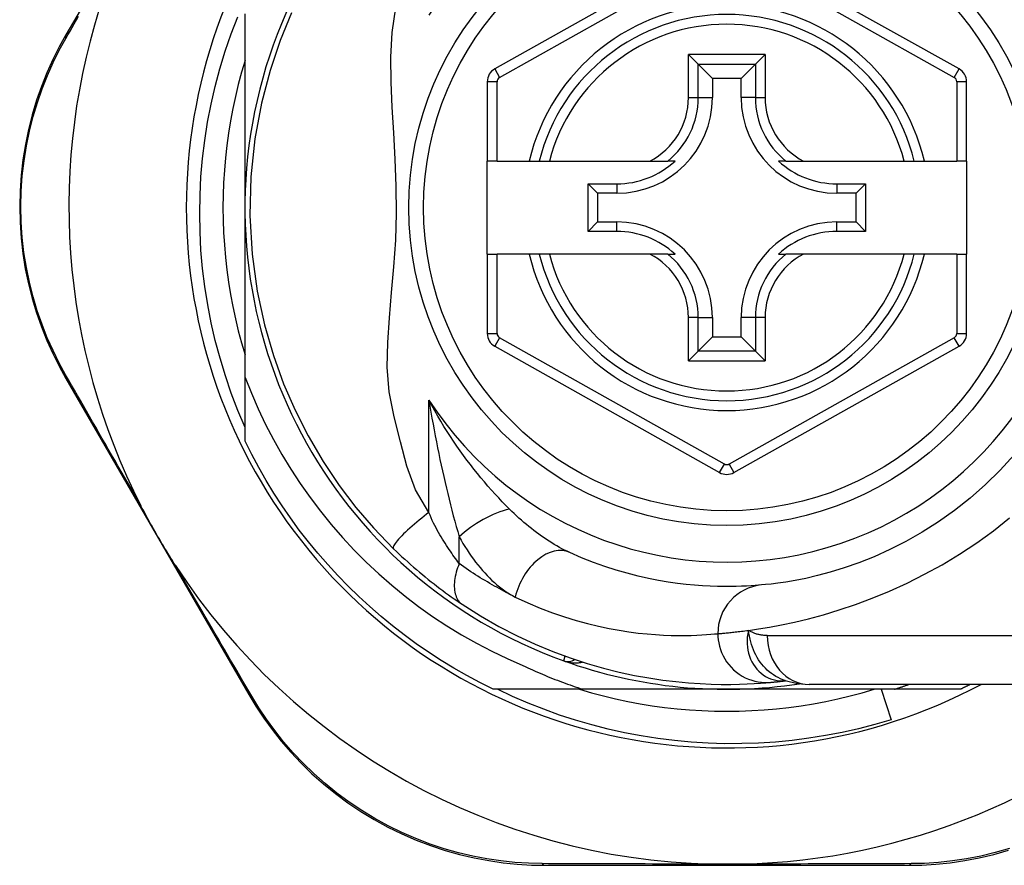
# Model space of a CAD drawing. Header units: inches. Extents: x 11 to 342, y 26 to 169.
# Tile 57 of 110: x 80.33 to 81.123, y 97.973 to 98.654. Entities that reach past the tile are written whole.
import ezdxf

# ---------------------------------------------------------------- set-up
doc = ezdxf.new("R2010")
doc.units = ezdxf.units.IN
doc.header["$MEASUREMENT"] = 0
doc.layers.add('Visible Edges(ANSI)', color=7, linetype='Continuous', lineweight=25)
doc.layers.add('Visible Tangent Edges(ANSI)', color=7, linetype='Continuous', lineweight=25)

msp = doc.modelspace()

# ---------------------------------------------------------------- linework, layer by layer
at = {"layer": 'Visible Edges(ANSI)'}
for p, q in [((80.40974, 98.7147), (80.36748, 98.64195)), ((80.89363, 98.71619), (80.71261, 98.61455)), ((81.08638, 98.61455), (80.90519, 98.71619)), ((80.51162, 98.5029), (80.51162, 98.65881)), ((80.86858, 98.62625), (80.87642, 98.61841)), ((80.92241, 98.61841), (80.93025, 98.62625)), ((80.87642, 98.61841), (80.88785, 98.60698)), ((80.92241, 98.61841), (80.91098, 98.60698)), ((80.70659, 98.60425), (80.70659, 98.5403)), ((80.88785, 98.60698), (80.88785, 98.59148)), ((80.91098, 98.60698), (80.88785, 98.60698)), ((80.91098, 98.59148), (80.91098, 98.60698)), ((81.09241, 98.5403), (81.09241, 98.60425)), ((80.71446, 98.5403), (80.70659, 98.5403)), ((80.70659, 98.4655), (80.70659, 98.5403)), ((80.71446, 98.5403), (80.74037, 98.5403)), ((80.74037, 98.5403), (80.74847, 98.5403)), ((80.74847, 98.5403), (80.75659, 98.5403)), ((80.75659, 98.5403), (80.83757, 98.5403)), ((80.83757, 98.5403), (80.85185, 98.5403)), ((80.85776, 98.5403), (80.85185, 98.5403)), ((80.94698, 98.5403), (80.94107, 98.5403)), ((80.94698, 98.5403), (80.96126, 98.5403)), ((80.96126, 98.5403), (81.04223, 98.5403)), ((81.04223, 98.5403), (81.05036, 98.5403)), ((81.05036, 98.5403), (81.05846, 98.5403)), ((81.05846, 98.5403), (81.08454, 98.5403)), ((81.09241, 98.5403), (81.08454, 98.5403)), ((81.09241, 98.5403), (81.09241, 98.4655)), ((80.78775, 98.52204), (80.81083, 98.52204)), ((80.78775, 98.52204), (80.79533, 98.51446)), ((80.78775, 98.48375), (80.78775, 98.52204)), ((80.988, 98.52204), (81.01108, 98.52204)), ((81.01108, 98.52204), (81.0035, 98.51446)), ((81.01108, 98.52204), (81.01108, 98.48375)), ((80.81083, 98.51446), (80.79533, 98.51446)), ((80.79533, 98.51446), (80.79533, 98.49133)), ((81.0035, 98.51446), (80.988, 98.51446)), ((81.0035, 98.49133), (81.0035, 98.51446)), ((80.51162, 98.36619), (80.51162, 98.5029)), ((80.78775, 98.48375), (80.79533, 98.49133)), ((80.79533, 98.49133), (80.81083, 98.49133)), ((80.988, 98.49133), (81.0035, 98.49133)), ((81.01108, 98.48375), (81.0035, 98.49133)), ((80.81083, 98.48375), (80.78775, 98.48375)), ((81.01108, 98.48375), (80.988, 98.48375)), ((80.70659, 98.4655), (80.70659, 98.40154)), ((80.70659, 98.4655), (80.71446, 98.4655)), ((80.74037, 98.4655), (80.71446, 98.4655)), ((80.74847, 98.4655), (80.74037, 98.4655)), ((80.75659, 98.4655), (80.74847, 98.4655)), ((80.83757, 98.4655), (80.75659, 98.4655)), ((80.85185, 98.4655), (80.83757, 98.4655)), ((80.85185, 98.4655), (80.85776, 98.4655)), ((80.94107, 98.4655), (80.94698, 98.4655)), ((80.96126, 98.4655), (80.94698, 98.4655)), ((81.04223, 98.4655), (80.96126, 98.4655)), ((81.05036, 98.4655), (81.04223, 98.4655)), ((81.05846, 98.4655), (81.05036, 98.4655)), ((81.08454, 98.4655), (81.05846, 98.4655)), ((81.08454, 98.4655), (81.09241, 98.4655)), ((81.09241, 98.40155), (81.09241, 98.4655)), ((80.88785, 98.41431), (80.88785, 98.39881)), ((80.91098, 98.39881), (80.91098, 98.41431)), ((80.87642, 98.38738), (80.88785, 98.39881)), ((80.88785, 98.39881), (80.91098, 98.39881)), ((80.92241, 98.38738), (80.91098, 98.39881)), ((80.71261, 98.39124), (80.89363, 98.28961)), ((80.87642, 98.38738), (80.86858, 98.37954)), ((80.90519, 98.28961), (81.08638, 98.39125)), ((80.93025, 98.37954), (80.92241, 98.38738)), ((80.36729, 98.36544), (80.51468, 98.11087)), ((80.51162, 98.31481), (80.51162, 98.36619)), ((80.94667, 98.12196), (80.94672, 98.12197)), ((81.2031, 98.11904), (80.96584, 98.11904)), ((80.78349, 98.1151), (80.71133, 98.1151)), ((80.89941, 98.1151), (80.78349, 98.1151)), ((81.03444, 98.1151), (80.89941, 98.1151)), ((81.02366, 98.1151), (81.0316, 98.09049)), ((81.0875, 98.1151), (81.03444, 98.1151)), ((80.75318, 97.97337), (81.04526, 97.97337))]:
    msp.add_line(p, q, dxfattribs=at)
at = {"layer": 'Visible Edges(ANSI)', "flags": 128}
for points in [[(80.51162, 98.32598), (80.50587, 98.33958), (80.5006, 98.35339), (80.4958, 98.36739), (80.49149, 98.38155), (80.48768, 98.39583), (80.48437, 98.41022), (80.48157, 98.4247), (80.47927, 98.43926), (80.47747, 98.4539), (80.47619, 98.46858), (80.47542, 98.48331), (80.47515, 98.49807), (80.47541, 98.51284), (80.47618, 98.52761), (80.47746, 98.54236), (80.47926, 98.55703), (80.48156, 98.57162), (80.48437, 98.5861), (80.48768, 98.60047), (80.49148, 98.61471), (80.49578, 98.62881), (80.50058, 98.64276), (80.50586, 98.65653)], [(80.54902, 98.65966), (80.53985, 98.63732), (80.53174, 98.61317), (80.52485, 98.58687), (80.51957, 98.55825), (80.51636, 98.52767), (80.51561, 98.49652), (80.5174, 98.46544), (80.52147, 98.43574), (80.52733, 98.40853), (80.53452, 98.38373), (80.54273, 98.361), (80.55196, 98.33972), (80.56239, 98.31914), (80.57446, 98.29857), (80.58751, 98.27913), (80.60085, 98.26158), (80.61513, 98.24496), (80.63123, 98.22826)], [(80.36748, 98.64195), (80.36209, 98.63221), (80.35698, 98.62205), (80.35222, 98.61147), (80.34784, 98.60053), (80.34388, 98.58927), (80.34037, 98.57769), (80.33734, 98.56584), (80.33481, 98.55373), (80.33283, 98.54141), (80.33141, 98.52892), (80.33055, 98.51632), (80.33026, 98.50367), (80.33053, 98.49102), (80.33137, 98.47842), (80.33278, 98.46593), (80.33476, 98.45361), (80.33728, 98.44151), (80.34031, 98.42966), (80.34382, 98.4181), (80.34776, 98.40684), (80.35212, 98.39592), (80.35684, 98.38536), (80.36191, 98.37519), (80.36729, 98.36544)], [(80.51162, 98.62145), (80.50881, 98.61183), (80.50623, 98.60214), (80.5039, 98.59239), (80.50181, 98.58258), (80.49996, 98.57273), (80.49835, 98.56283), (80.497, 98.5529), (80.49588, 98.54294), (80.49502, 98.53295), (80.4944, 98.52294), (80.49403, 98.51292), (80.4939, 98.5029), (80.49403, 98.49287), (80.4944, 98.48285), (80.49502, 98.47285), (80.49588, 98.46286), (80.497, 98.4529), (80.49835, 98.44296), (80.49996, 98.43307), (80.50181, 98.42321), (80.5039, 98.41341), (80.50623, 98.40366), (80.50881, 98.39397), (80.51162, 98.38435)], [(80.51162, 98.36619), (80.51671, 98.3534), (80.52222, 98.34078), (80.52816, 98.32835), (80.53452, 98.31611), (80.54129, 98.30409), (80.54847, 98.29228), (80.55605, 98.28072), (80.56402, 98.26943), (80.57235, 98.25842), (80.58105, 98.24771), (80.5901, 98.2373), (80.59949, 98.2272), (80.60923, 98.21742), (80.6193, 98.20797), (80.6297, 98.19886), (80.6404, 98.19011), (80.65139, 98.18173), (80.66264, 98.17374), (80.67416, 98.16614), (80.68592, 98.15894), (80.69793, 98.15214), (80.71016, 98.14576), (80.72261, 98.13979), (80.73528, 98.13424)], [(80.71133, 98.1151), (80.70061, 98.12048), (80.69006, 98.12616), (80.67966, 98.13213), (80.66943, 98.13839), (80.65938, 98.14492), (80.64952, 98.15174), (80.63985, 98.15883), (80.63038, 98.16618), (80.62111, 98.17379), (80.61207, 98.18166), (80.60324, 98.18978), (80.59465, 98.19813), (80.58629, 98.20673), (80.57817, 98.21555), (80.57031, 98.2246), (80.56269, 98.23386), (80.55534, 98.24333), (80.54825, 98.253), (80.54144, 98.26286), (80.5349, 98.27291), (80.52865, 98.28314), (80.52268, 98.29354), (80.517, 98.3041), (80.51162, 98.31481)], [(81.13062, 98.30381), (81.11943, 98.29152), (81.10767, 98.27993), (81.09544, 98.26909), (81.08282, 98.25906), (81.06989, 98.24989), (81.05679, 98.2416), (81.04366, 98.23418), (81.03066, 98.2276), (81.01792, 98.22184), (81.00558, 98.2169), (80.9938, 98.21275), (80.98271, 98.20936), (80.97245, 98.20661), (80.96305, 98.20441), (80.95457, 98.2027), (80.94705, 98.20141), (80.94053, 98.20047), (80.93506, 98.19981), (80.93068, 98.19937), (80.92744, 98.19907)], [(80.45568, 98.21479), (80.45443, 98.21672), (80.45319, 98.21867), (80.45196, 98.22063), (80.45075, 98.22258), (80.44954, 98.22457), (80.44832, 98.22657), (80.44711, 98.22857), (80.44592, 98.23057), (80.44474, 98.23256), (80.44359, 98.23452), (80.44244, 98.23649), (80.4413, 98.23845), (80.44016, 98.24042), (80.43903, 98.24239), (80.4379, 98.24437), (80.43678, 98.24636), (80.43566, 98.24835), (80.43454, 98.25035), (80.43342, 98.2524), (80.43229, 98.25447), (80.43116, 98.25655), (80.43005, 98.25864), (80.42895, 98.26072), (80.42789, 98.26279)], [(80.63123, 98.22826), (80.63345, 98.22611), (80.6357, 98.22397), (80.63797, 98.22184), (80.64027, 98.21972), (80.64259, 98.21761), (80.64492, 98.21553), (80.64728, 98.21346), (80.64963, 98.21142), (80.65199, 98.20942), (80.65436, 98.20744), (80.65672, 98.2055), (80.65907, 98.20359), (80.66143, 98.20172), (80.66377, 98.19988), (80.66611, 98.19808), (80.66843, 98.19631), (80.67075, 98.19458), (80.67306, 98.19288), (80.67535, 98.19122), (80.67762, 98.1896), (80.67988, 98.18802), (80.6821, 98.18647), (80.68431, 98.18497), (80.68648, 98.18352)], [(80.92744, 98.19907), (80.92498, 98.19885), (80.92214, 98.19863), (80.91892, 98.1984), (80.91532, 98.19819), (80.91135, 98.19801), (80.90701, 98.19787), (80.9023, 98.19779), (80.89723, 98.19779), (80.89181, 98.19787), (80.88605, 98.19806), (80.87995, 98.19839), (80.87352, 98.19887), (80.86675, 98.19952), (80.85964, 98.20038), (80.85221, 98.20145), (80.84445, 98.20277), (80.83638, 98.20436), (80.828, 98.20626), (80.81935, 98.20847), (80.81046, 98.21104), (80.80135, 98.21397), (80.79204, 98.2173), (80.78257, 98.22104), (80.77295, 98.22522)], [(80.68648, 98.18352), (80.70126, 98.17414), (80.71603, 98.16568), (80.73071, 98.1581), (80.74522, 98.15137), (80.75948, 98.14545), (80.77341, 98.14031), (80.78696, 98.13588), (80.80011, 98.13211), (80.81281, 98.12894), (80.82502, 98.12632), (80.83671, 98.12419), (80.84787, 98.12252), (80.85847, 98.12123), (80.86849, 98.12029), (80.87793, 98.11964), (80.88676, 98.11925), (80.89497, 98.11906), (80.90257, 98.11905), (80.90953, 98.11917), (80.91585, 98.11939), (80.92154, 98.11968), (80.92657, 98.12), (80.93095, 98.12034), (80.93467, 98.12066)], [(80.73528, 98.13424), (80.73724, 98.13332), (80.7392, 98.13241), (80.74117, 98.13151), (80.74314, 98.13062), (80.74512, 98.12974), (80.7471, 98.12888), (80.74909, 98.12802), (80.75108, 98.12717), (80.75307, 98.12634), (80.75507, 98.12551), (80.75708, 98.1247), (80.75909, 98.12389), (80.7611, 98.1231), (80.76311, 98.12232), (80.76513, 98.12155), (80.76716, 98.12079), (80.76919, 98.12004), (80.77122, 98.1193), (80.77325, 98.11858), (80.77529, 98.11786), (80.77734, 98.11715), (80.77939, 98.11646), (80.78144, 98.11578), (80.78349, 98.1151)], [(80.93467, 98.12066), (80.93501, 98.12069), (80.93536, 98.12073), (80.93573, 98.12076), (80.93611, 98.1208), (80.93651, 98.12084), (80.93692, 98.12088), (80.93735, 98.12092), (80.93778, 98.12096), (80.93824, 98.12101), (80.9387, 98.12106), (80.93918, 98.12111), (80.93968, 98.12116), (80.94018, 98.12121), (80.94071, 98.12127), (80.94124, 98.12133), (80.94179, 98.12139), (80.94235, 98.12145), (80.94293, 98.12151), (80.94352, 98.12158), (80.94412, 98.12165), (80.94474, 98.12172), (80.94537, 98.1218), (80.94601, 98.12188), (80.94667, 98.12196)], [(80.94642, 98.12206), (80.9563, 98.11974), (80.96584, 98.11904)], [(81.03444, 98.1151), (81.03492, 98.11526), (81.03541, 98.11542), (81.03589, 98.11558), (81.03638, 98.11573), (81.03686, 98.11589), (81.03735, 98.11605), (81.03783, 98.11621), (81.03832, 98.11638), (81.0388, 98.11654), (81.03928, 98.1167), (81.03977, 98.11686), (81.04025, 98.11703), (81.04074, 98.11719), (81.04122, 98.11736), (81.0417, 98.11752), (81.04218, 98.11769), (81.04267, 98.11785), (81.04315, 98.11802), (81.04363, 98.11819), (81.04411, 98.11836), (81.0446, 98.11853), (81.04508, 98.1187), (81.04556, 98.11887), (81.04604, 98.11904)], [(81.09541, 98.11904), (81.09508, 98.11887), (81.09475, 98.11871), (81.09442, 98.11854), (81.09409, 98.11837), (81.09377, 98.11821), (81.09344, 98.11804), (81.09311, 98.11787), (81.09278, 98.11771), (81.09245, 98.11754), (81.09212, 98.11738), (81.09179, 98.11721), (81.09146, 98.11705), (81.09113, 98.11689), (81.0908, 98.11672), (81.09047, 98.11656), (81.09014, 98.1164), (81.08981, 98.11623), (81.08948, 98.11607), (81.08915, 98.11591), (81.08882, 98.11575), (81.08849, 98.11559), (81.08816, 98.11542), (81.08783, 98.11526), (81.0875, 98.1151)], [(80.51468, 98.11087), (80.52043, 98.10139), (80.52669, 98.09195), (80.53347, 98.0826), (80.54075, 98.0734), (80.54853, 98.06439), (80.55678, 98.05563), (80.56552, 98.04714), (80.57471, 98.03897), (80.58436, 98.03115), (80.59443, 98.02374), (80.60487, 98.01675), (80.61563, 98.01022), (80.62667, 98.00417), (80.63794, 97.99864), (80.6494, 97.99366), (80.661, 97.98925), (80.67268, 97.98541), (80.68439, 97.98213), (80.6961, 97.97939), (80.70776, 97.97718), (80.71934, 97.97549), (80.7308, 97.9743), (80.74209, 97.9736), (80.75318, 97.97337)], [(81.0316, 98.09049), (81.01855, 98.08669), (81.0054, 98.0833), (80.99216, 98.08033), (80.97885, 98.07777), (80.96547, 98.07564), (80.95204, 98.07393), (80.93856, 98.07263), (80.92504, 98.07177), (80.9115, 98.07132), (80.89794, 98.0713), (80.88437, 98.07171), (80.87081, 98.07255), (80.85727, 98.07381), (80.84379, 98.0755), (80.83038, 98.07761), (80.81706, 98.08013), (80.80384, 98.08308), (80.79072, 98.08643), (80.77771, 98.0902), (80.76483, 98.09438), (80.75208, 98.09896), (80.73947, 98.10394), (80.72702, 98.10932), (80.71473, 98.1151)], [(80.78086, 98.1151), (80.79048, 98.11229), (80.80017, 98.10972), (80.80992, 98.10738), (80.81973, 98.10529), (80.82958, 98.10344), (80.83948, 98.10184), (80.84941, 98.10048), (80.85938, 98.09937), (80.86936, 98.0985), (80.87937, 98.09788), (80.88939, 98.09751), (80.89941, 98.09739), (80.90944, 98.09751), (80.91946, 98.09788), (80.92946, 98.0985), (80.93945, 98.09937), (80.94941, 98.10048), (80.95935, 98.10184), (80.96924, 98.10344), (80.9791, 98.10529), (80.9889, 98.10738), (80.99865, 98.10972), (81.00834, 98.11229), (81.01797, 98.1151)], [(81.04526, 97.97337), (81.0564, 97.9736), (81.06775, 97.97429), (81.07929, 97.97548), (81.09095, 97.97719), (81.10268, 97.97942), (81.11444, 97.9822), (81.12621, 97.98553)], [(80.91173, 97.97437), (80.91071, 97.97434), (80.90968, 97.97432), (80.90865, 97.97431), (80.90762, 97.97429), (80.90658, 97.97427), (80.90556, 97.97426), (80.90453, 97.97425), (80.9035, 97.97424), (80.90248, 97.97424), (80.90145, 97.97423), (80.90043, 97.97423), (80.8994, 97.97423), (80.89838, 97.97423), (80.89736, 97.97423), (80.89633, 97.97424), (80.89531, 97.97424), (80.89428, 97.97425), (80.89326, 97.97426), (80.89223, 97.97427), (80.8912, 97.97429), (80.89018, 97.97431), (80.88915, 97.97432), (80.88812, 97.97434), (80.88709, 97.97437)]]:
    msp.add_lwpolyline(points, dxfattribs=at)
at = {"layer": 'Visible Edges(ANSI)'}
msp.add_circle((80.89941, 98.5029), 0.25591, dxfattribs=at)
for centre, radius, start, end in [((80.89941, 98.5029), 0.43504, 61.92751, 298.07249), ((80.89941, 98.5029), 0.3878, 81.33391, 250.21195), ((80.89941, 98.50375), 0.52953, 161.08535, 207.06854), ((80.89941, 98.5029), 0.15551, 13.91643, 166.08357), ((80.7184, 98.60425), 0.01181, 119.31319, 180), ((81.0806, 98.60425), 0.01181, 0, 60.70877), ((80.81083, 98.59148), 0.07702, 270, 0), ((80.988, 98.59148), 0.07702, 180, 270), ((80.81083, 98.59148), 0.06944, 270, 312.51741), ((80.988, 98.59148), 0.06944, 227.48259, 270), ((80.81083, 98.41431), 0.07702, 0, 90), ((80.988, 98.41431), 0.07702, 90, 180), ((80.81083, 98.41431), 0.06944, 47.48259, 90), ((80.988, 98.41431), 0.06944, 90, 132.51741), ((80.89941, 98.5029), 0.15551, 193.91643, 346.08357), ((80.7184, 98.40154), 0.01181, 180, 240.68681), ((81.0806, 98.40155), 0.01181, 299.29123, 0), ((80.89942, 98.29991), 0.01181, 240.68681, 299.29123), ((80.89941, 98.50375), 0.52953, 213.07249, 268.66692), ((80.77146, 98.14726), 0.00984, 250.21195, 303.93658), ((80.89941, 98.5029), 0.3878, 250.21195, 278.66609), ((80.89941, 98.50375), 0.52953, 271.33308, 313.40464)]:
    msp.add_arc(centre, radius, start, end, dxfattribs=at)
at = {"layer": 'Visible Tangent Edges(ANSI)'}
for p, q in [((80.71647, 98.60768), (80.89749, 98.70932)), ((80.90134, 98.70932), (81.08253, 98.60768)), ((80.86858, 98.59148), (80.86858, 98.62625)), ((80.93025, 98.62625), (80.86858, 98.62625)), ((80.93025, 98.62625), (80.93025, 98.59148)), ((80.87642, 98.59148), (80.87642, 98.61841)), ((80.87642, 98.61841), (80.92241, 98.61841)), ((80.92241, 98.61841), (80.92241, 98.59148)), ((80.71261, 98.61455), (80.71647, 98.60768)), ((81.08253, 98.60768), (81.08638, 98.61455)), ((80.71446, 98.60425), (80.70659, 98.60425)), ((80.71446, 98.5403), (80.71446, 98.60425)), ((81.09241, 98.60425), (81.08454, 98.60425)), ((81.08454, 98.60425), (81.08454, 98.5403)), ((80.86858, 98.59148), (80.87642, 98.59148)), ((80.87642, 98.59148), (80.88785, 98.59148)), ((80.92241, 98.59148), (80.91098, 98.59148)), ((80.92241, 98.59148), (80.93025, 98.59148)), ((80.81083, 98.52204), (80.81083, 98.51446)), ((80.988, 98.52204), (80.988, 98.51446)), ((80.81083, 98.48375), (80.81083, 98.49133)), ((80.988, 98.48375), (80.988, 98.49133)), ((80.71446, 98.40154), (80.71446, 98.4655)), ((81.08454, 98.4655), (81.08454, 98.40155)), ((80.86858, 98.37954), (80.86858, 98.41431)), ((80.87642, 98.41431), (80.86858, 98.41431)), ((80.87642, 98.38738), (80.87642, 98.41431)), ((80.87642, 98.41431), (80.88785, 98.41431)), ((80.92241, 98.41431), (80.91098, 98.41431)), ((80.93025, 98.41431), (80.92241, 98.41431)), ((80.92241, 98.41431), (80.92241, 98.38738)), ((80.93025, 98.41431), (80.93025, 98.37954)), ((80.70659, 98.40154), (80.71446, 98.40154)), ((80.71647, 98.39811), (80.71261, 98.39124)), ((80.89749, 98.29647), (80.71647, 98.39811)), ((81.08253, 98.39811), (80.90134, 98.29647)), ((81.08638, 98.39125), (81.08253, 98.39811)), ((81.08454, 98.40155), (81.09241, 98.40155)), ((80.92241, 98.38738), (80.87642, 98.38738)), ((80.86858, 98.37954), (80.93025, 98.37954)), ((80.65971, 98.25742), (80.65971, 98.34794)), ((80.89363, 98.28961), (80.89749, 98.29647)), ((80.90134, 98.29647), (80.90519, 98.28961)), ((80.68401, 98.21627), (80.68401, 98.23794)), ((80.93195, 98.15841), (81.2031, 98.15841))]:
    msp.add_line(p, q, dxfattribs=at)
at = {"layer": 'Visible Tangent Edges(ANSI)', "flags": 128}
for points in [[(80.65971, 98.25742), (80.64895, 98.27565), (80.64188, 98.29471), (80.63667, 98.31439), (80.63159, 98.33449), (80.62754, 98.35465), (80.62611, 98.37455), (80.62645, 98.3943), (80.62784, 98.41421), (80.62965, 98.43447), (80.63146, 98.45528), (80.6329, 98.47676), (80.63364, 98.49848), (80.63339, 98.5201), (80.6325, 98.54179), (80.6313, 98.56301), (80.63007, 98.58368), (80.62913, 98.60395), (80.62892, 98.62392), (80.63, 98.64384), (80.6331, 98.66396)], [(80.3674, 98.63915), (80.36909, 98.64208), (80.37078, 98.64502), (80.37248, 98.64798), (80.3742, 98.65096), (80.37592, 98.65396), (80.37766, 98.65697)], [(80.36722, 98.36823), (80.36199, 98.37779), (80.35707, 98.38776), (80.35248, 98.39811), (80.34825, 98.40882), (80.34442, 98.41985), (80.34102, 98.43118), (80.33807, 98.44279), (80.33562, 98.45464), (80.3337, 98.46671), (80.33233, 98.47894), (80.33151, 98.49127), (80.33125, 98.50366), (80.33153, 98.51605), (80.33237, 98.52839), (80.33375, 98.54062), (80.33567, 98.55269), (80.33812, 98.56455), (80.34107, 98.57616), (80.34448, 98.5875), (80.34832, 98.59854), (80.35258, 98.60926), (80.35721, 98.61963), (80.36216, 98.6296), (80.3674, 98.63915)], [(80.42789, 98.26279), (80.42521, 98.26742), (80.42254, 98.27205), (80.41987, 98.27666), (80.41722, 98.28126), (80.41458, 98.28584), (80.41196, 98.29039), (80.40934, 98.29493), (80.40674, 98.29944), (80.40415, 98.30393), (80.40158, 98.3084), (80.39902, 98.31285), (80.39648, 98.31727), (80.39395, 98.32167), (80.39143, 98.32605), (80.38893, 98.33039), (80.38645, 98.33472), (80.38398, 98.33901), (80.38153, 98.34328), (80.3791, 98.34752), (80.37668, 98.35172), (80.37429, 98.3559), (80.37191, 98.36004), (80.36955, 98.36415), (80.36722, 98.36823)], [(80.65971, 98.34794), (80.66049, 98.34309), (80.6613, 98.33826), (80.66212, 98.33344), (80.66297, 98.32864), (80.66385, 98.32385), (80.66474, 98.31908), (80.66566, 98.31433), (80.66659, 98.3096), (80.66755, 98.30489), (80.66852, 98.3002), (80.66952, 98.29554), (80.67053, 98.2909), (80.67157, 98.28629), (80.67262, 98.2817), (80.67369, 98.27714), (80.67478, 98.27261), (80.67589, 98.26811), (80.67701, 98.26364), (80.67815, 98.25922), (80.6793, 98.25484), (80.68046, 98.25052), (80.68164, 98.24626), (80.68282, 98.24206), (80.68401, 98.23794)], [(80.7244, 98.26024), (80.72156, 98.26312), (80.71869, 98.26608), (80.71582, 98.26911), (80.71295, 98.27223), (80.71007, 98.27542), (80.7072, 98.27868), (80.70434, 98.282), (80.70149, 98.2854), (80.69865, 98.28885), (80.69584, 98.29237), (80.69305, 98.29595), (80.69029, 98.29959), (80.68755, 98.30329), (80.68484, 98.30705), (80.68216, 98.31087), (80.67951, 98.31476), (80.67689, 98.31871), (80.67431, 98.32271), (80.67177, 98.32678), (80.66926, 98.3309), (80.6668, 98.33508), (80.66439, 98.33931), (80.66202, 98.3436), (80.65971, 98.34794)], [(80.77295, 98.22522), (80.7709, 98.22618), (80.76884, 98.22719), (80.76677, 98.22825), (80.7647, 98.22937), (80.76263, 98.23053), (80.76055, 98.23174), (80.75848, 98.23299), (80.75641, 98.23428), (80.75435, 98.23562), (80.75229, 98.237), (80.75024, 98.23842), (80.7482, 98.23987), (80.74616, 98.24137), (80.74413, 98.2429), (80.74211, 98.24447), (80.7401, 98.24608), (80.73809, 98.24773), (80.7361, 98.24942), (80.73411, 98.25114), (80.73214, 98.25289), (80.73018, 98.25468), (80.72824, 98.2565), (80.72631, 98.25836), (80.7244, 98.26024)], [(80.65971, 98.25742), (80.65777, 98.25595), (80.65581, 98.25444), (80.65383, 98.25288), (80.65185, 98.2513), (80.64989, 98.24968), (80.64795, 98.24806), (80.64606, 98.24643), (80.64422, 98.24481), (80.64246, 98.24321), (80.64078, 98.24164), (80.63921, 98.24012), (80.63775, 98.23866), (80.63642, 98.23727), (80.63522, 98.23595), (80.63417, 98.23472), (80.63326, 98.23359), (80.63251, 98.23255), (80.6319, 98.23162), (80.63145, 98.2308), (80.63114, 98.23008), (80.63097, 98.22947), (80.63093, 98.22897), (80.63102, 98.22856), (80.63123, 98.22826)], [(80.68401, 98.21627), (80.68304, 98.21758), (80.68205, 98.21893), (80.68105, 98.22031), (80.68004, 98.22173), (80.67902, 98.22319), (80.67799, 98.22468), (80.67696, 98.2262), (80.67592, 98.22776), (80.67487, 98.22934), (80.67382, 98.23096), (80.67277, 98.23261), (80.67172, 98.23429), (80.67066, 98.236), (80.6696, 98.23774), (80.66854, 98.23952), (80.66748, 98.24132), (80.66642, 98.24315), (80.66537, 98.245), (80.66433, 98.24692), (80.66333, 98.2489), (80.66236, 98.25095), (80.66144, 98.25305), (80.66055, 98.25521), (80.65971, 98.25742)], [(80.91688, 98.16255), (80.92485, 98.16371), (80.93372, 98.16518), (80.94343, 98.167), (80.95395, 98.16923), (80.96523, 98.17193), (80.97723, 98.17515), (80.98985, 98.17897), (81.003, 98.18342), (81.01656, 98.1885), (81.03042, 98.19422), (81.04449, 98.2006), (81.05864, 98.20765), (81.07278, 98.21538), (81.08679, 98.2238), (81.10056, 98.23291), (81.11401, 98.24269), (81.12709, 98.25308)], [(80.68401, 98.23794), (80.68553, 98.23522), (80.68708, 98.23255), (80.68867, 98.22992), (80.69031, 98.22734), (80.69197, 98.22481), (80.69367, 98.22234), (80.69541, 98.21992), (80.69718, 98.21756), (80.69897, 98.21526), (80.7008, 98.21302), (80.70266, 98.21084), (80.70455, 98.20873), (80.70646, 98.20668), (80.70841, 98.2047), (80.71038, 98.2028), (80.71238, 98.20096), (80.71441, 98.19921), (80.71646, 98.19753), (80.71854, 98.19594), (80.72063, 98.19443), (80.72275, 98.19302), (80.72487, 98.19171), (80.72701, 98.1905), (80.72917, 98.18939)], [(80.51707, 98.10942), (80.51469, 98.11349), (80.51229, 98.11759), (80.50987, 98.12173), (80.50744, 98.12589), (80.50499, 98.13009), (80.50252, 98.13432), (80.50003, 98.13857), (80.49753, 98.14286), (80.49502, 98.14717), (80.49249, 98.15151), (80.48994, 98.15588), (80.48738, 98.16027), (80.48481, 98.16469), (80.48222, 98.16913), (80.47962, 98.1736), (80.477, 98.17809), (80.47438, 98.18261), (80.47174, 98.18714), (80.46909, 98.1917), (80.46643, 98.19628), (80.46375, 98.20088), (80.46107, 98.2055), (80.45838, 98.21014), (80.45568, 98.21479)], [(80.68401, 98.21627), (80.68335, 98.21459), (80.68273, 98.2129), (80.68217, 98.21119), (80.68167, 98.20947), (80.68123, 98.20775), (80.68086, 98.20603), (80.68055, 98.20433), (80.68032, 98.20265), (80.68017, 98.201), (80.68008, 98.19938), (80.68008, 98.19781), (80.68015, 98.19628), (80.68031, 98.19481), (80.68053, 98.1934), (80.68084, 98.19205), (80.68122, 98.19078), (80.68166, 98.18958), (80.68218, 98.18847), (80.68276, 98.18743), (80.6834, 98.18648), (80.6841, 98.18561), (80.68485, 98.18482), (80.68564, 98.18413), (80.68648, 98.18352)], [(80.72917, 98.18939), (80.72731, 98.1903), (80.72545, 98.19123), (80.72359, 98.19218), (80.72173, 98.19314), (80.71986, 98.19412), (80.71799, 98.19512), (80.71611, 98.19614), (80.71423, 98.19718), (80.71235, 98.19823), (80.71047, 98.1993), (80.70858, 98.20039), (80.70669, 98.2015), (80.7048, 98.20263), (80.70291, 98.20378), (80.70102, 98.20494), (80.69913, 98.20612), (80.69724, 98.20732), (80.69535, 98.20854), (80.69346, 98.20978), (80.69158, 98.21104), (80.68969, 98.21232), (80.68779, 98.21361), (80.6859, 98.21493), (80.68401, 98.21627)], [(80.72917, 98.18939), (80.73932, 98.18467), (80.74932, 98.18045), (80.75914, 98.17669), (80.76875, 98.17338), (80.77814, 98.17048), (80.78726, 98.16798), (80.7961, 98.16584), (80.80462, 98.16404), (80.81281, 98.16256), (80.82065, 98.16134), (80.82815, 98.16038), (80.83529, 98.15964), (80.84208, 98.1591), (80.84852, 98.15873), (80.8546, 98.15851), (80.86031, 98.15842), (80.86566, 98.15842), (80.87063, 98.15851), (80.87521, 98.15867), (80.8794, 98.15888), (80.8832, 98.15911), (80.88659, 98.15937), (80.88959, 98.15962), (80.89219, 98.15987)], [(80.89219, 98.15987), (80.89277, 98.15991), (80.8934, 98.15996), (80.89406, 98.16002), (80.89477, 98.16008), (80.89551, 98.16014), (80.89629, 98.16021), (80.89711, 98.16028), (80.89797, 98.16036), (80.89887, 98.16045), (80.89981, 98.16054), (80.90078, 98.16063), (80.9018, 98.16074), (80.90285, 98.16085), (80.90394, 98.16096), (80.90506, 98.16109), (80.90623, 98.16122), (80.90743, 98.16135), (80.90867, 98.1615), (80.90995, 98.16165), (80.91126, 98.16181), (80.91261, 98.16198), (80.914, 98.16216), (80.91542, 98.16235), (80.91688, 98.16255)], [(80.89219, 98.15987), (80.89227, 98.15741), (80.89251, 98.15491), (80.89292, 98.15236), (80.89351, 98.14979), (80.89428, 98.14722), (80.89524, 98.14466), (80.8964, 98.14213), (80.89774, 98.13967), (80.89928, 98.13728), (80.90099, 98.13499), (80.90287, 98.13282), (80.90491, 98.1308), (80.9071, 98.12892), (80.9094, 98.12723), (80.91181, 98.12571), (80.9143, 98.12439), (80.91685, 98.12326), (80.91944, 98.12233), (80.92204, 98.12159), (80.92464, 98.12105), (80.92722, 98.1207), (80.92976, 98.12052), (80.93225, 98.12052), (80.93467, 98.12066)], [(80.91688, 98.16255), (80.91631, 98.15981), (80.91594, 98.15709), (80.91577, 98.15439), (80.91579, 98.15173), (80.916, 98.14912), (80.9164, 98.14657), (80.91697, 98.14409), (80.91771, 98.14169), (80.91861, 98.13938), (80.91966, 98.13718), (80.92087, 98.13509), (80.92221, 98.13313), (80.92368, 98.1313), (80.92527, 98.12962), (80.92697, 98.12808), (80.92877, 98.12669), (80.93066, 98.12547), (80.93262, 98.12442), (80.93464, 98.12355), (80.93673, 98.12285), (80.93886, 98.12233), (80.94103, 98.12199), (80.94321, 98.12183), (80.94539, 98.12186)], [(80.94642, 98.12206), (80.94447, 98.12275), (80.94255, 98.12356), (80.94067, 98.12447), (80.93884, 98.12549), (80.93705, 98.12661), (80.93532, 98.12783), (80.93365, 98.12915), (80.93204, 98.13056), (80.9305, 98.13206), (80.92903, 98.13364), (80.92763, 98.13531), (80.9263, 98.13705), (80.92506, 98.13887), (80.9239, 98.14076), (80.92283, 98.14271), (80.92184, 98.14471), (80.92094, 98.14677), (80.92013, 98.14888), (80.91939, 98.15104), (80.91874, 98.15325), (80.91816, 98.15551), (80.91766, 98.15782), (80.91724, 98.16016), (80.91688, 98.16255)], [(80.93195, 98.15841), (80.93126, 98.15842), (80.93057, 98.15844), (80.92989, 98.15847), (80.92921, 98.15852), (80.92854, 98.15858), (80.92787, 98.15866), (80.9272, 98.15875), (80.92655, 98.15885), (80.92589, 98.15897), (80.92525, 98.1591), (80.92461, 98.15925), (80.92397, 98.15942), (80.92334, 98.15959), (80.92272, 98.15979), (80.92211, 98.16), (80.9215, 98.16022), (80.92089, 98.16046), (80.9203, 98.16071), (80.91971, 98.16098), (80.91913, 98.16126), (80.91856, 98.16156), (80.91799, 98.16188), (80.91743, 98.1622), (80.91688, 98.16255)], [(80.76895, 98.14189), (80.76889, 98.14159), (80.76883, 98.1413), (80.76877, 98.14102), (80.76871, 98.14075), (80.76866, 98.14049), (80.7686, 98.14025), (80.76855, 98.14001), (80.76851, 98.13979), (80.76846, 98.13958), (80.76842, 98.13938), (80.76838, 98.13919), (80.76834, 98.13902), (80.76831, 98.13886), (80.76828, 98.13872), (80.76825, 98.13858), (80.76823, 98.13846), (80.7682, 98.13835), (80.76818, 98.13826), (80.76817, 98.13818), (80.76815, 98.13812), (80.76814, 98.13807), (80.76813, 98.13803), (80.76813, 98.13801), (80.76813, 98.138)], [(80.76813, 98.138), (80.76874, 98.13779), (80.76935, 98.13759), (80.76997, 98.13741), (80.77059, 98.13723), (80.77122, 98.13708), (80.77185, 98.13693), (80.77249, 98.1368), (80.77312, 98.13669), (80.77376, 98.13659), (80.7744, 98.1365), (80.77504, 98.13643), (80.77567, 98.13638), (80.77631, 98.13634), (80.77695, 98.13632), (80.77759, 98.13631), (80.77822, 98.13632), (80.77886, 98.13635), (80.77949, 98.13639), (80.78012, 98.13646), (80.78075, 98.13654), (80.78137, 98.13664), (80.78198, 98.13676), (80.78259, 98.1369), (80.78319, 98.13706)], [(80.94539, 98.12186), (80.94546, 98.12187), (80.94554, 98.12187), (80.94561, 98.12187), (80.94568, 98.12188), (80.94574, 98.12188), (80.94581, 98.12189), (80.94587, 98.12189), (80.94593, 98.12189), (80.94599, 98.1219), (80.94605, 98.1219), (80.9461, 98.12191), (80.94616, 98.12191), (80.94621, 98.12191), (80.94626, 98.12192), (80.94631, 98.12192), (80.94635, 98.12193), (80.9464, 98.12193), (80.94644, 98.12193), (80.94648, 98.12194), (80.94652, 98.12194), (80.94656, 98.12195), (80.9466, 98.12195), (80.94663, 98.12196), (80.94667, 98.12196)], [(80.75074, 97.9747), (80.73989, 97.97497), (80.72884, 97.9757), (80.71763, 97.9769), (80.7063, 97.97859), (80.69489, 97.98078), (80.68343, 97.98349), (80.67197, 97.98673), (80.66055, 97.9905), (80.6492, 97.99484), (80.63798, 97.99973), (80.62694, 98.00515), (80.61613, 98.01107), (80.60559, 98.01747), (80.59537, 98.0243), (80.5855, 98.03156), (80.57604, 98.03919), (80.56702, 98.04718), (80.55846, 98.05548), (80.55035, 98.06404), (80.54272, 98.07283), (80.53556, 98.08181), (80.5289, 98.09094), (80.52273, 98.10016), (80.51707, 98.10942)], [(81.1269, 97.98684), (81.11539, 97.98356), (81.10388, 97.98081), (81.0924, 97.97859), (81.08099, 97.97689), (81.0697, 97.97569), (81.05859, 97.97496), (81.04769, 97.9747)], [(80.88709, 97.97437), (80.8811, 97.97437), (80.87512, 97.97437), (80.86915, 97.97438), (80.86319, 97.97439), (80.85726, 97.97439), (80.85134, 97.9744), (80.84546, 97.97441), (80.83961, 97.97442), (80.83379, 97.97443), (80.828, 97.97445), (80.82224, 97.97446), (80.81651, 97.97447), (80.81081, 97.97449), (80.80515, 97.9745), (80.79953, 97.97452), (80.79394, 97.97454), (80.78839, 97.97456), (80.78288, 97.97458), (80.77741, 97.97459), (80.77198, 97.97461), (80.7666, 97.97464), (80.76127, 97.97466), (80.75598, 97.97468), (80.75074, 97.9747)], [(81.04769, 97.9747), (81.04246, 97.97468), (81.03719, 97.97466), (81.03187, 97.97463), (81.02651, 97.97461), (81.0211, 97.97459), (81.01566, 97.97457), (81.01018, 97.97456), (81.00465, 97.97454), (80.99909, 97.97452), (80.99349, 97.9745), (80.98785, 97.97449), (80.98218, 97.97447), (80.97647, 97.97446), (80.97073, 97.97445), (80.96495, 97.97443), (80.95914, 97.97442), (80.9533, 97.97441), (80.94743, 97.9744), (80.94152, 97.97439), (80.9356, 97.97439), (80.92965, 97.97438), (80.92369, 97.97437), (80.91772, 97.97437), (80.91173, 97.97437)]]:
    msp.add_lwpolyline(points, dxfattribs=at)
at = {"layer": 'Visible Tangent Edges(ANSI)'}
msp.add_circle((80.89941, 98.5029), 0.24409, dxfattribs=at)
for centre, radius, start, end in [((80.89941, 98.5029), 0.28543, 212.8812, 147.1188), ((80.89941, 98.5029), 0.16339, 13.23324, 166.76676), ((80.89941, 98.5029), 0.14764, 14.67485, 165.32515), ((80.7184, 98.60425), 0.00394, 119.31319, 180), ((81.0806, 98.60425), 0.00394, 0, 60.70877), ((80.81083, 98.59148), 0.05775, 297.58522, 0), ((80.81083, 98.59148), 0.06559, 308.70967, 0), ((80.988, 98.59148), 0.06559, 180, 231.29033), ((80.988, 98.59148), 0.05775, 180, 242.41478), ((80.89941, 98.5029), 0.16339, 193.23324, 346.76676), ((80.89941, 98.5029), 0.14764, 194.67485, 345.32515), ((80.81083, 98.41431), 0.05775, 0, 62.41478), ((80.81083, 98.41431), 0.06559, 0, 51.29033), ((80.988, 98.41431), 0.06559, 128.70967, 180), ((80.988, 98.41431), 0.05775, 117.58522, 180), ((80.7184, 98.40154), 0.00394, 180, 240.68681), ((81.0806, 98.40155), 0.00394, 299.29123, 0), ((80.89942, 98.29991), 0.00394, 240.68681, 299.29123)]:
    msp.add_arc(centre, radius, start, end, dxfattribs=at)
for centre, major_axis, ratio, start_param, end_param in [((80.37613, 98.63693), (-0.00865, 0.00502), 0.492909, 0, 0.523212), ((80.37594, 98.37045), (-0.00865, -0.00501), 0.490887, 5.760729, 6.283185), ((80.70832, 98.23794), (-0.034, -0.01985), 0.367954, 4.019795, 5.274641), ((80.75663, 98.18939), (0.01632, 0.03583), 0.663135, 0, 1.864107), ((80.93105, 98.15987), (-0.00362, 0.0392), 0.987056, 0, 1.480007), ((80.96584, 98.15841), (0, -0.03937), 0.860915, 4.712389, 6.283185), ((80.95943, 97.92555), (-0.01245, 0.19646), 0.394768, 0.00408, 0.020515), ((80.52334, 98.11588), (-0.00865, -0.00501), 0.491578, 0, 0.522713), ((80.75318, 97.98337), (0, -0.01), 0.488859, 5.761481, 6.283185), ((81.04526, 97.98337), (0, -0.01), 0.487954, 0, 0.52137)]:
    msp.add_ellipse(centre, major_axis=major_axis, ratio=ratio, start_param=start_param, end_param=end_param, dxfattribs=at)

doc.saveas('drawing.dxf')
